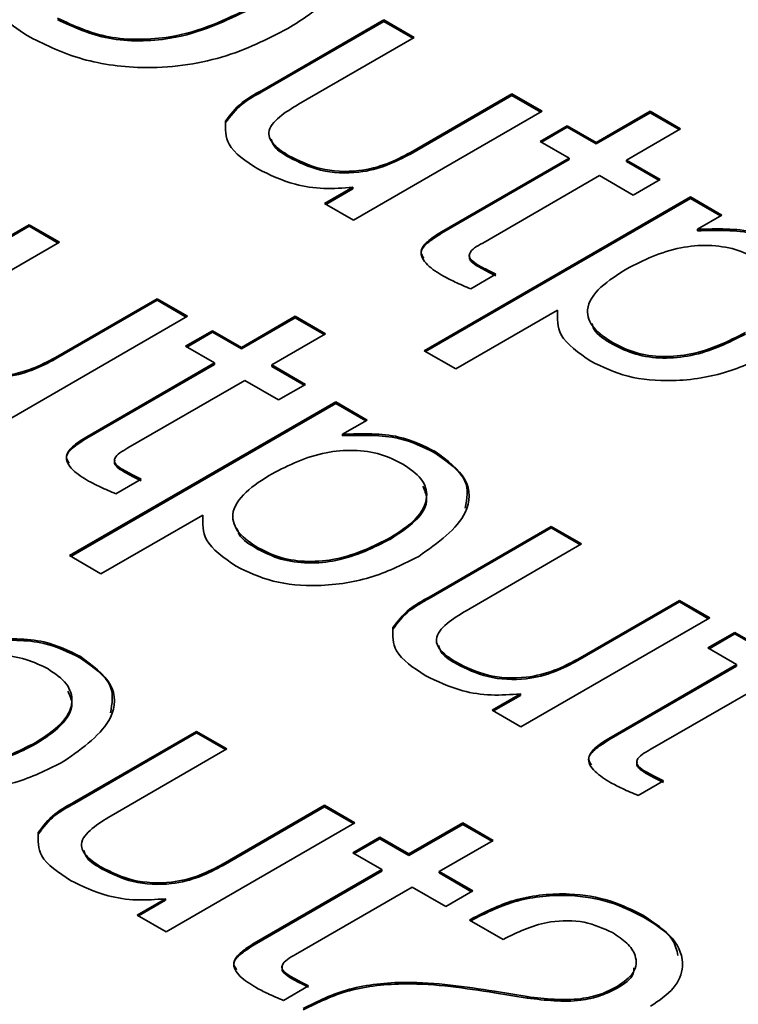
# Model space of a CAD drawing. Header units: millimetres. Extents: x 15 to 187, y 49 to 265.
# Tile 52 of 62: x 156.97 to 159.55, y 201.7 to 205.23. Entities that reach past the tile are written whole.
import ezdxf

# ---------------------------------------------------------------- set-up
doc = ezdxf.new("R2010")
doc.units = ezdxf.units.MM

msp = doc.modelspace()

# ---------------------------------------------------------------- linework, layer by layer
at = {"color": 7, "linetype": 'Continuous', "lineweight": 35}
for p, q in [((157.8418, 204.977), (158.28, 205.2299)), ((157.8418, 204.9715), (158.28, 205.2245)), ((158.28, 205.2299), (158.3888, 205.1671)), ((158.28, 205.2245), (158.28, 205.2299)), ((158.28, 205.2245), (158.3841, 205.1644)), ((158.3888, 205.1671), (157.9738, 204.9276)), ((157.8418, 204.9715), (157.8418, 204.977)), ((158.375, 204.7544), (158.7393, 204.9648)), ((158.375, 204.749), (158.7393, 204.9593)), ((158.7393, 204.9648), (158.8481, 204.902)), ((158.7393, 204.9593), (158.7393, 204.9648)), ((158.7393, 204.9593), (158.8434, 204.8992)), ((158.8481, 204.902), (158.1712, 204.5112)), ((159.0415, 204.7903), (159.2349, 204.902)), ((159.0415, 204.7849), (159.2349, 204.8965)), ((159.2349, 204.902), (159.3437, 204.8392)), ((159.2349, 204.8965), (159.2349, 204.902)), ((159.2349, 204.8965), (159.339, 204.8364)), ((157.7119, 204.8616), (157.7119, 204.8671)), ((158.8411, 204.7943), (158.9378, 204.8502)), ((158.8458, 204.7916), (158.9378, 204.8447)), ((158.9378, 204.8502), (159.0415, 204.7903)), ((158.9378, 204.8447), (158.9378, 204.8502)), ((158.9378, 204.8447), (159.0415, 204.7849)), ((159.3437, 204.8392), (159.1503, 204.7275)), ((158.9448, 204.7345), (158.8411, 204.7943)), ((159.0415, 204.7849), (159.0415, 204.7903)), ((157.9393, 204.7373), (157.9393, 204.7428)), ((158.375, 204.749), (158.375, 204.7544)), ((158.4868, 204.4701), (158.9448, 204.7345)), ((158.4868, 204.4646), (158.9448, 204.729)), ((158.9448, 204.729), (158.9448, 204.7345)), ((159.1503, 204.7275), (159.2711, 204.6577)), ((159.1503, 204.7221), (159.1503, 204.7275)), ((159.1503, 204.7221), (159.2664, 204.655)), ((159.0536, 204.6717), (158.6345, 204.4298)), ((159.1744, 204.6019), (159.0536, 204.6717)), ((159.2711, 204.6577), (159.1744, 204.6019)), ((158.0673, 204.5712), (158.1689, 204.6298)), ((158.072, 204.5684), (158.1689, 204.6244)), ((158.1689, 204.6244), (158.1689, 204.6298)), ((158.425, 204.0437), (159.3799, 204.5949)), ((158.4297, 204.041), (159.3799, 204.5895)), ((159.3799, 204.5949), (159.4927, 204.5298)), ((159.3799, 204.5895), (159.3799, 204.5949)), ((159.3799, 204.5895), (159.488, 204.5271)), ((158.1712, 204.5112), (158.0673, 204.5712)), ((159.4927, 204.5298), (159.4049, 204.4791)), ((156.569, 204.2422), (157.0072, 204.4951)), ((156.569, 204.2368), (157.0072, 204.4897)), ((157.0072, 204.4951), (157.116, 204.4323)), ((157.0072, 204.4897), (157.0072, 204.4951)), ((157.0072, 204.4897), (157.1113, 204.4296)), ((158.4868, 204.4646), (158.4868, 204.4701)), ((159.4049, 204.4737), (159.4049, 204.4791)), ((157.116, 204.4323), (156.701, 204.1928)), ((158.6181, 204.3455), (158.6181, 204.3509)), ((158.6821, 204.3177), (158.5916, 204.2654)), ((157.1022, 204.0197), (157.4665, 204.23)), ((157.1022, 204.0142), (157.4665, 204.2245)), ((157.4665, 204.23), (157.5753, 204.1672)), ((157.4665, 204.2245), (157.4665, 204.23)), ((157.4665, 204.2245), (157.5706, 204.1645)), ((157.5753, 204.1672), (156.8984, 203.7764)), ((157.7687, 204.0555), (157.9621, 204.1672)), ((157.9621, 204.1672), (158.0709, 204.1044)), ((157.9621, 204.1617), (157.9621, 204.1672)), ((158.9029, 204.1893), (158.5378, 203.9786)), ((158.9029, 204.1839), (158.9029, 204.1893)), ((157.7687, 204.0501), (157.9621, 204.1617)), ((157.9621, 204.1617), (158.0662, 204.1017)), ((157.5683, 204.0596), (157.665, 204.1154)), ((157.573, 204.0569), (157.665, 204.11)), ((157.665, 204.1154), (157.7687, 204.0555)), ((157.665, 204.11), (157.665, 204.1154)), ((157.665, 204.11), (157.7687, 204.0501)), ((158.0709, 204.1044), (157.8775, 203.9927)), ((157.672, 203.9997), (157.5683, 204.0596)), ((159.1023, 204.0659), (159.1023, 204.0714)), ((157.7687, 204.0501), (157.7687, 204.0555)), ((158.5378, 203.9786), (158.425, 204.0437)), ((157.1022, 204.0142), (157.1022, 204.0197)), ((157.214, 203.7353), (157.672, 203.9997)), ((157.214, 203.7299), (157.672, 203.9943)), ((157.672, 203.9943), (157.672, 203.9997)), ((157.8775, 203.9927), (157.9984, 203.923)), ((157.8775, 203.9873), (157.8775, 203.9927)), ((157.8775, 203.9873), (157.9936, 203.9202)), ((157.7808, 203.9369), (157.3617, 203.695)), ((157.9017, 203.8671), (157.7808, 203.9369)), ((157.9984, 203.923), (157.9017, 203.8671)), ((157.1522, 203.3089), (158.1071, 203.8602)), ((157.157, 203.3062), (158.1071, 203.8547)), ((158.1071, 203.8602), (158.2199, 203.7951)), ((158.1071, 203.8547), (158.1071, 203.8602)), ((158.1071, 203.8547), (158.2152, 203.7924)), ((158.2199, 203.7951), (158.1321, 203.7444)), ((158.1321, 203.7389), (158.1321, 203.7444)), ((157.214, 203.7299), (157.214, 203.7353)), ((158.4641, 203.6766), (158.4641, 203.682)), ((157.3453, 203.6107), (157.3453, 203.6162)), ((157.4093, 203.5829), (157.3188, 203.5307)), ((157.6301, 203.4546), (157.265, 203.2438)), ((157.6301, 203.4491), (157.6301, 203.4546)), ((158.4426, 203.1606), (158.8807, 203.4136)), ((158.4426, 203.1552), (158.8807, 203.4081)), ((158.8807, 203.4136), (158.9895, 203.3508)), ((158.8807, 203.4081), (158.8807, 203.4136)), ((158.8807, 203.4081), (158.9848, 203.3481)), ((158.3043, 203.3685), (158.3043, 203.3739)), ((157.8295, 203.3312), (157.8295, 203.3366)), ((158.9895, 203.3508), (158.5746, 203.1112)), ((157.265, 203.2438), (157.1522, 203.3089)), ((158.4426, 203.1552), (158.4426, 203.1606)), ((158.9757, 202.9381), (159.34, 203.1484)), ((158.9757, 202.9327), (159.34, 203.143)), ((159.34, 203.1484), (159.4488, 203.0856)), ((159.34, 203.143), (159.34, 203.1484)), ((159.34, 203.143), (159.4441, 203.0829)), ((159.4488, 203.0856), (158.7719, 202.6949)), ((158.3126, 203.0453), (158.3126, 203.0507)), ((159.4418, 202.978), (159.5385, 203.0338)), ((159.5385, 203.0338), (159.6422, 202.974)), ((159.5385, 203.0284), (159.5385, 203.0338)), ((159.4466, 202.9753), (159.5385, 203.0284)), ((159.5385, 203.0284), (159.6422, 202.9685)), ((159.5455, 202.9182), (159.4418, 202.978)), ((157.1913, 202.9418), (157.1913, 202.9472)), ((158.9757, 202.9327), (158.9757, 202.9381)), ((158.54, 202.921), (158.54, 202.9264)), ((159.0875, 202.6538), (159.5455, 202.9182)), ((159.0875, 202.6483), (159.5455, 202.9127)), ((159.5455, 202.9127), (159.5455, 202.9182)), ((159.6543, 202.8554), (159.2352, 202.6134)), ((158.6681, 202.7548), (158.7697, 202.8135)), ((158.6728, 202.7521), (158.7697, 202.808)), ((158.7697, 202.808), (158.7697, 202.8135)), ((158.7719, 202.6949), (158.6681, 202.7548)), ((157.1698, 202.4259), (157.6079, 202.6788)), ((157.1698, 202.4204), (157.6079, 202.6734)), ((157.6079, 202.6788), (157.7167, 202.616)), ((157.6079, 202.6734), (157.6079, 202.6788)), ((157.6079, 202.6734), (157.712, 202.6133)), ((159.0875, 202.6483), (159.0875, 202.6538)), ((157.0315, 202.6337), (157.0315, 202.6391)), ((157.7167, 202.616), (157.3018, 202.3765)), ((159.2188, 202.5291), (159.2188, 202.5346)), ((159.2828, 202.5013), (159.1923, 202.4491)), ((157.1698, 202.4204), (157.1698, 202.4259)), ((157.7029, 202.2033), (158.0672, 202.4137)), ((157.7029, 202.1979), (158.0672, 202.4082)), ((158.0672, 202.4137), (158.176, 202.3509)), ((158.0672, 202.4082), (158.0672, 202.4137)), ((158.0672, 202.4082), (158.1713, 202.3481)), ((158.176, 202.3509), (157.4991, 201.9601)), ((158.3694, 202.2392), (158.5628, 202.3509)), ((158.3694, 202.2338), (158.5628, 202.3454)), ((158.5628, 202.3509), (158.6716, 202.2881)), ((158.5628, 202.3454), (158.5628, 202.3509)), ((158.5628, 202.3454), (158.6669, 202.2853)), ((157.0398, 202.3105), (157.0398, 202.316)), ((158.169, 202.2432), (158.2657, 202.2991)), ((158.1738, 202.2405), (158.2657, 202.2936)), ((158.2657, 202.2991), (158.3694, 202.2392)), ((158.2657, 202.2936), (158.2657, 202.2991)), ((158.2657, 202.2936), (158.3694, 202.2338)), ((158.6716, 202.2881), (158.4782, 202.1764)), ((158.2727, 202.1834), (158.169, 202.2432)), ((158.3694, 202.2338), (158.3694, 202.2392)), ((157.2672, 202.1862), (157.2672, 202.1917)), ((157.7029, 202.1979), (157.7029, 202.2033)), ((157.8147, 201.919), (158.2727, 202.1834)), ((157.8147, 201.9135), (158.2727, 202.1779)), ((158.2727, 202.1779), (158.2727, 202.1834)), ((158.4782, 202.1764), (158.5991, 202.1066)), ((158.4782, 202.171), (158.4782, 202.1764)), ((158.4782, 202.171), (158.5944, 202.1039)), ((158.3815, 202.1206), (157.9624, 201.8787)), ((158.5024, 202.0508), (158.3815, 202.1206)), ((158.5991, 202.1066), (158.5024, 202.0508)), ((157.3953, 202.0201), (157.4969, 202.0787)), ((157.4, 202.0173), (157.4969, 202.0733)), ((157.4969, 202.0733), (157.4969, 202.0787)), ((157.4991, 201.9601), (157.3953, 202.0201)), ((158.587, 202.002), (158.6027, 202.011)), ((158.6027, 202.0056), (158.6027, 202.011)), ((159.2114, 202.0129), (159.2114, 202.0183)), ((158.7079, 201.9322), (158.587, 202.002)), ((158.5917, 201.9992), (158.6027, 202.0056)), ((157.8147, 201.9135), (157.8147, 201.919)), ((158.7185, 201.9383), (158.7079, 201.9322)), ((157.946, 201.7944), (157.946, 201.7998)), ((158.01, 201.7666), (157.9196, 201.7143)), ((159.117, 201.7582), (159.117, 201.7636)), ((158.6769, 201.7468), (158.7944, 201.7276)), ((158.6769, 201.7414), (158.6769, 201.7468)), ((158.6769, 201.7414), (158.7944, 201.7222)), ((158.7944, 201.7222), (158.7944, 201.7276))]:
    msp.add_line(p, q, dxfattribs=at)
for points, knots in [([(157.9787, 205.7388), (158.0434, 205.6943), (158.1723, 205.6057), (158.1917, 205.4369), (158.0925, 205.2989), (157.9879, 205.232), (157.9355, 205.1985)], [0, 0, 0, 0, 0.2799495, 0.5584674, 0.7789101, 1, 1, 1, 1]), ([(156.9997, 205.1735), (156.935, 205.2181), (156.8059, 205.3069), (156.7854, 205.4758), (156.8841, 205.6141), (156.9887, 205.6813), (157.041, 205.7149)], [0, 0, 0, 0, 0.2799747, 0.5585368, 0.7789397, 1, 1, 1, 1]), ([(157.1085, 205.2363), (157.1668, 205.2093), (157.2833, 205.1553), (157.5662, 205.1597), (157.7128, 205.2314), (157.8025, 205.2753)], [0, 0, 0, 0, 0.280273, 0.559939, 1, 1, 1, 1]), ([(157.1085, 205.2309), (157.1668, 205.2039), (157.2833, 205.1499), (157.5662, 205.1542), (157.7128, 205.226), (157.8025, 205.2698)], [0, 0, 0, 0, 0.280273, 0.559939, 1, 1, 1, 1]), ([(157.9355, 205.1985), (157.8607, 205.1604), (157.7115, 205.0845), (157.4309, 205.0459), (157.1768, 205.0845), (157.0588, 205.1438), (156.9997, 205.1735)], [0, 0, 0, 0, 0.280679, 0.559635, 0.779405, 1, 1, 1, 1]), ([(157.7119, 204.8671), (157.7292, 204.8903), (157.7603, 204.9319), (157.8168, 204.9631), (157.8418, 204.977)], [0, 0, 0, 0, 0.557485, 1, 1, 1, 1]), ([(157.7119, 204.8616), (157.7292, 204.8848), (157.7603, 204.9264), (157.8168, 204.9577), (157.8418, 204.9715)], [0, 0, 0, 0, 0.557485, 1, 1, 1, 1]), ([(157.9738, 204.9276), (157.95, 204.913), (157.9025, 204.884), (157.8557, 204.8306), (157.8836, 204.7778), (157.9206, 204.7545), (157.9393, 204.7428)], [0, 0, 0, 0, 0.281645, 0.560235, 0.779058, 1, 1, 1, 1]), ([(157.8278, 204.6955), (157.7853, 204.7233), (157.7094, 204.7729), (157.7111, 204.8384), (157.7119, 204.8671)], [0, 0, 0, 0, 0.561349, 1, 1, 1, 1]), ([(157.8756, 204.8026), (157.8788, 204.793), (157.8871, 204.7675), (157.9192, 204.7489), (157.9393, 204.7373)], [0, 0, 0, 0, 0.37748, 1, 1, 1, 1]), ([(157.9393, 204.7428), (157.9748, 204.7249), (158.0456, 204.6892), (158.1835, 204.6823), (158.294, 204.7116), (158.348, 204.7402), (158.375, 204.7544)], [0, 0, 0, 0, 0.280328, 0.55827, 0.778766, 1, 1, 1, 1]), ([(157.9393, 204.7373), (157.9748, 204.7194), (158.0456, 204.6838), (158.1835, 204.6769), (158.294, 204.7062), (158.348, 204.7347), (158.375, 204.749)], [0, 0, 0, 0, 0.280328, 0.55827, 0.778766, 1, 1, 1, 1]), ([(158.1689, 204.6298), (158.134, 204.6271), (158.0642, 204.6216), (157.9395, 204.6407), (157.8702, 204.6747), (157.8278, 204.6955)], [0, 0, 0, 0, 0.2802652, 0.5605432, 1, 1, 1, 1]), ([(159.4049, 204.4791), (159.4751, 204.481), (159.6008, 204.4844), (159.6952, 204.4375), (159.7369, 204.4168)], [0, 0, 0, 0, 0.558666, 1, 1, 1, 1]), ([(158.4936, 204.3111), (158.4729, 204.3237), (158.4319, 204.3486), (158.4029, 204.3983), (158.4387, 204.4403), (158.4707, 204.4601), (158.4868, 204.4701)], [0, 0, 0, 0, 0.2815969, 0.5584815, 0.778539, 1, 1, 1, 1]), ([(158.4235, 204.3752), (158.4191, 204.382), (158.4063, 204.402), (158.4402, 204.435), (158.4712, 204.4547), (158.4868, 204.4646)], [0, 0, 0, 0, 0.205796, 0.601636, 1, 1, 1, 1]), ([(159.4049, 204.4737), (159.4751, 204.4756), (159.6008, 204.4789), (159.6952, 204.432), (159.7369, 204.4113)], [0, 0, 0, 0, 0.558666, 1, 1, 1, 1]), ([(158.6345, 204.4298), (158.6141, 204.4184), (158.5885, 204.4042), (158.5852, 204.3802), (158.5951, 204.3654), (158.6089, 204.3567), (158.6181, 204.3509)], [0, 0, 0, 0, 0.498774, 0.623693, 0.749272, 1, 1, 1, 1]), ([(159.6207, 204.3722), (159.5954, 204.3849), (159.5447, 204.4104), (159.4445, 204.425), (159.298, 204.4115), (159.212, 204.368), (159.1516, 204.3375)], [0, 0, 0, 0, 0.187242, 0.373886, 0.56086, 1, 1, 1, 1]), ([(158.5877, 204.3856), (158.5868, 204.382), (158.5851, 204.3745), (158.5952, 204.3599), (158.6089, 204.3512), (158.6181, 204.3455)], [0, 0, 0, 0, 0.2337528, 0.4894597, 1, 1, 1, 1]), ([(158.6181, 204.3509), (158.6297, 204.3446), (158.6506, 204.3332), (158.6725, 204.3224), (158.6821, 204.3177)], [0, 0, 0, 0, 0.559977, 1, 1, 1, 1]), ([(158.6181, 204.3455), (158.6297, 204.3391), (158.6506, 204.3277), (158.6725, 204.317), (158.6821, 204.3122)], [0, 0, 0, 0, 0.559977, 1, 1, 1, 1]), ([(158.5916, 204.2654), (158.5725, 204.2734), (158.5384, 204.2876), (158.5073, 204.3039), (158.4936, 204.3111)], [0, 0, 0, 0, 0.560072, 1, 1, 1, 1]), ([(159.1516, 204.3375), (159.1181, 204.3165), (159.0515, 204.2746), (158.9986, 204.1976), (159.0252, 204.1223), (159.0765, 204.0884), (159.1023, 204.0714)], [0, 0, 0, 0, 0.2812416, 0.5603616, 0.7795575, 1, 1, 1, 1]), ([(159.0226, 204.0057), (158.979, 204.0358), (158.9011, 204.0894), (158.9023, 204.1588), (158.9029, 204.1893)], [0, 0, 0, 0, 0.559565, 1, 1, 1, 1]), ([(159.0264, 204.1412), (159.0283, 204.134), (159.036, 204.1044), (159.0738, 204.0825), (159.1023, 204.0659)], [0, 0, 0, 0, 0.244008, 1, 1, 1, 1]), ([(159.1023, 204.0714), (159.128, 204.0585), (159.1794, 204.0329), (159.2814, 204.019), (159.4291, 204.0338), (159.5161, 204.0778), (159.5771, 204.1087)], [0, 0, 0, 0, 0.187118, 0.373688, 0.560742, 1, 1, 1, 1]), ([(159.1023, 204.0659), (159.128, 204.0531), (159.1794, 204.0274), (159.2814, 204.0135), (159.4291, 204.0284), (159.5161, 204.0724), (159.5771, 204.1032)], [0, 0, 0, 0, 0.187118, 0.373688, 0.560742, 1, 1, 1, 1]), ([(159.6776, 204.0411), (159.6255, 204.0145), (159.5217, 203.9614), (159.3312, 203.9293), (159.149, 203.9448), (159.0647, 203.9854), (159.0226, 204.0057)], [0, 0, 0, 0, 0.280795, 0.560195, 0.779907, 1, 1, 1, 1]), ([(156.6665, 204.008), (156.702, 203.9901), (156.7728, 203.9544), (156.9107, 203.9475), (157.0212, 203.9769), (157.0752, 204.0054), (157.1022, 204.0197)], [0, 0, 0, 0, 0.280328, 0.55827, 0.778766, 1, 1, 1, 1]), ([(156.6665, 204.0026), (156.702, 203.9847), (156.7728, 203.949), (156.9107, 203.9421), (157.0212, 203.9714), (157.0752, 203.9999), (157.1022, 204.0142)], [0, 0, 0, 0, 0.280328, 0.55827, 0.778766, 1, 1, 1, 1]), ([(158.1321, 203.7444), (158.2023, 203.7462), (158.328, 203.7496), (158.4224, 203.7027), (158.4641, 203.682)], [0, 0, 0, 0, 0.558666, 1, 1, 1, 1]), ([(158.1321, 203.7389), (158.2023, 203.7408), (158.328, 203.7442), (158.4224, 203.6973), (158.4641, 203.6766)], [0, 0, 0, 0, 0.558666, 1, 1, 1, 1]), ([(157.2208, 203.5764), (157.2001, 203.5889), (157.1591, 203.6139), (157.1301, 203.6635), (157.1659, 203.7055), (157.1979, 203.7254), (157.214, 203.7353)], [0, 0, 0, 0, 0.281597, 0.558482, 0.778539, 1, 1, 1, 1]), ([(157.1507, 203.6404), (157.1463, 203.6473), (157.1335, 203.6672), (157.1674, 203.7002), (157.1984, 203.72), (157.214, 203.7299)], [0, 0, 0, 0, 0.205796, 0.601636, 1, 1, 1, 1]), ([(157.3617, 203.695), (157.3413, 203.6836), (157.3157, 203.6694), (157.3124, 203.6455), (157.3223, 203.6306), (157.3361, 203.6219), (157.3453, 203.6162)], [0, 0, 0, 0, 0.498774, 0.623693, 0.749272, 1, 1, 1, 1]), ([(158.3479, 203.6374), (158.3226, 203.6502), (158.2719, 203.6756), (158.1717, 203.6902), (158.0252, 203.6767), (157.9392, 203.6332), (157.8788, 203.6027)], [0, 0, 0, 0, 0.187242, 0.373886, 0.56086, 1, 1, 1, 1]), ([(158.4641, 203.682), (158.5071, 203.6504), (158.5931, 203.5871), (158.5875, 203.4353), (158.4741, 203.3552), (158.4048, 203.3063)], [0, 0, 0, 0, 0.280272, 0.560328, 1, 1, 1, 1]), ([(158.4641, 203.6766), (158.5094, 203.6447), (158.5917, 203.5867), (158.5779, 203.5129), (158.5717, 203.4797)], [0, 0, 0, 0, 0.549753, 1, 1, 1, 1]), ([(157.3149, 203.6509), (157.314, 203.6473), (157.3123, 203.6398), (157.3225, 203.6251), (157.3361, 203.6165), (157.3453, 203.6107)], [0, 0, 0, 0, 0.233753, 0.48946, 1, 1, 1, 1]), ([(158.3043, 203.3739), (158.3367, 203.3948), (158.4012, 203.4365), (158.443, 203.5131), (158.4222, 203.5867), (158.3727, 203.6205), (158.3479, 203.6374)], [0, 0, 0, 0, 0.280861, 0.560199, 0.779776, 1, 1, 1, 1]), ([(157.3453, 203.6162), (157.357, 203.6098), (157.3778, 203.5984), (157.3997, 203.5876), (157.4093, 203.5829)], [0, 0, 0, 0, 0.559977, 1, 1, 1, 1]), ([(157.3453, 203.6107), (157.357, 203.6043), (157.3778, 203.593), (157.3997, 203.5822), (157.4093, 203.5775)], [0, 0, 0, 0, 0.559977, 1, 1, 1, 1]), ([(157.8788, 203.6027), (157.8453, 203.5817), (157.7787, 203.5398), (157.7258, 203.4629), (157.7524, 203.3876), (157.8037, 203.3536), (157.8295, 203.3366)], [0, 0, 0, 0, 0.281242, 0.560362, 0.779557, 1, 1, 1, 1]), ([(157.3188, 203.5307), (157.2997, 203.5386), (157.2656, 203.5528), (157.2345, 203.5692), (157.2208, 203.5764)], [0, 0, 0, 0, 0.560072, 1, 1, 1, 1]), ([(158.3043, 203.3685), (158.3361, 203.3893), (158.3996, 203.4308), (158.4445, 203.5018), (158.4259, 203.5436), (158.4194, 203.5583)], [0, 0, 0, 0, 0.395061, 0.78798, 1, 1, 1, 1]), ([(157.7498, 203.271), (157.7062, 203.301), (157.6283, 203.3547), (157.6295, 203.424), (157.6301, 203.4546)], [0, 0, 0, 0, 0.559565, 1, 1, 1, 1]), ([(157.7536, 203.4065), (157.7555, 203.3993), (157.7632, 203.3697), (157.801, 203.3477), (157.8295, 203.3312)], [0, 0, 0, 0, 0.244008, 1, 1, 1, 1]), ([(157.8295, 203.3366), (157.8552, 203.3238), (157.9066, 203.2981), (158.0086, 203.2842), (158.1563, 203.2991), (158.2433, 203.3431), (158.3043, 203.3739)], [0, 0, 0, 0, 0.187118, 0.373688, 0.560742, 1, 1, 1, 1]), ([(157.8295, 203.3312), (157.8552, 203.3183), (157.9066, 203.2927), (158.0086, 203.2787), (158.1563, 203.2936), (158.2433, 203.3376), (158.3043, 203.3685)], [0, 0, 0, 0, 0.187118, 0.373688, 0.560742, 1, 1, 1, 1]), ([(158.4048, 203.3063), (158.3527, 203.2797), (158.2489, 203.2266), (158.0584, 203.1945), (157.8762, 203.21), (157.7919, 203.2506), (157.7498, 203.271)], [0, 0, 0, 0, 0.280795, 0.560195, 0.779907, 1, 1, 1, 1]), ([(158.3126, 203.0507), (158.3299, 203.0739), (158.361, 203.1156), (158.4175, 203.1468), (158.4426, 203.1606)], [0, 0, 0, 0, 0.557485, 1, 1, 1, 1]), ([(158.3126, 203.0453), (158.3299, 203.0685), (158.361, 203.1101), (158.4175, 203.1414), (158.4426, 203.1552)], [0, 0, 0, 0, 0.557485, 1, 1, 1, 1]), ([(158.5746, 203.1112), (158.5507, 203.0967), (158.5032, 203.0677), (158.4564, 203.0142), (158.4843, 202.9615), (158.5214, 202.9382), (158.54, 202.9264)], [0, 0, 0, 0, 0.281645, 0.560235, 0.779058, 1, 1, 1, 1]), ([(158.4286, 202.8791), (158.386, 202.907), (158.3101, 202.9566), (158.3119, 203.022), (158.3126, 203.0507)], [0, 0, 0, 0, 0.561349, 1, 1, 1, 1]), ([(156.8593, 203.0096), (156.9295, 203.0115), (157.0552, 203.0148), (157.1496, 202.9679), (157.1913, 202.9472)], [0, 0, 0, 0, 0.558666, 1, 1, 1, 1]), ([(156.8593, 203.0042), (156.9295, 203.006), (157.0552, 203.0094), (157.1496, 202.9625), (157.1913, 202.9418)], [0, 0, 0, 0, 0.558666, 1, 1, 1, 1]), ([(158.4764, 202.9863), (158.4795, 202.9767), (158.4878, 202.9512), (158.52, 202.9326), (158.54, 202.921)], [0, 0, 0, 0, 0.37748, 1, 1, 1, 1]), ([(157.0751, 202.9027), (157.0498, 202.9154), (156.9991, 202.9408), (156.8989, 202.9554), (156.7524, 202.942), (156.6664, 202.8985), (156.606, 202.868)], [0, 0, 0, 0, 0.187242, 0.373886, 0.56086, 1, 1, 1, 1]), ([(157.1913, 202.9472), (157.2343, 202.9156), (157.3203, 202.8523), (157.3147, 202.7005), (157.2013, 202.6204), (157.132, 202.5715)], [0, 0, 0, 0, 0.280272, 0.560328, 1, 1, 1, 1]), ([(157.1913, 202.9418), (157.2366, 202.9099), (157.3189, 202.852), (157.3051, 202.7782), (157.2989, 202.7449)], [0, 0, 0, 0, 0.549753, 1, 1, 1, 1]), ([(158.54, 202.9264), (158.5755, 202.9085), (158.6463, 202.8729), (158.7842, 202.866), (158.8947, 202.8953), (158.9487, 202.9238), (158.9757, 202.9381)], [0, 0, 0, 0, 0.280328, 0.55827, 0.778766, 1, 1, 1, 1]), ([(158.54, 202.921), (158.5755, 202.9031), (158.6463, 202.8674), (158.7842, 202.8605), (158.8947, 202.8899), (158.9487, 202.9184), (158.9757, 202.9327)], [0, 0, 0, 0, 0.280328, 0.55827, 0.778766, 1, 1, 1, 1]), ([(157.0315, 202.6391), (157.0639, 202.66), (157.1284, 202.7017), (157.1702, 202.7783), (157.1494, 202.8519), (157.0999, 202.8857), (157.0751, 202.9027)], [0, 0, 0, 0, 0.280861, 0.560199, 0.779776, 1, 1, 1, 1]), ([(158.7697, 202.8135), (158.7348, 202.8107), (158.6649, 202.8052), (158.5403, 202.8243), (158.4709, 202.8584), (158.4286, 202.8791)], [0, 0, 0, 0, 0.280265, 0.560543, 1, 1, 1, 1]), ([(157.0315, 202.6337), (157.0634, 202.6545), (157.1268, 202.696), (157.1717, 202.7671), (157.1531, 202.8088), (157.1466, 202.8235)], [0, 0, 0, 0, 0.395061, 0.78798, 1, 1, 1, 1]), ([(159.0943, 202.4948), (159.0737, 202.5074), (159.0327, 202.5323), (159.0036, 202.582), (159.0395, 202.624), (159.0715, 202.6438), (159.0875, 202.6538)], [0, 0, 0, 0, 0.281597, 0.558482, 0.778539, 1, 1, 1, 1]), ([(159.0243, 202.5589), (159.0199, 202.5657), (159.007, 202.5857), (159.0409, 202.6186), (159.072, 202.6384), (159.0875, 202.6483)], [0, 0, 0, 0, 0.205796, 0.601636, 1, 1, 1, 1]), ([(156.5567, 202.6018), (156.5825, 202.589), (156.6338, 202.5633), (156.7358, 202.5494), (156.8835, 202.5643), (156.9705, 202.6083), (157.0315, 202.6391)], [0, 0, 0, 0, 0.187118, 0.373688, 0.560742, 1, 1, 1, 1]), ([(156.5567, 202.5964), (156.5825, 202.5836), (156.6338, 202.5579), (156.7358, 202.544), (156.8835, 202.5589), (156.9705, 202.6028), (157.0315, 202.6337)], [0, 0, 0, 0, 0.187118, 0.373688, 0.560742, 1, 1, 1, 1]), ([(159.2352, 202.6134), (159.2148, 202.6021), (159.1893, 202.5878), (159.1859, 202.5639), (159.1958, 202.549), (159.2096, 202.5404), (159.2188, 202.5346)], [0, 0, 0, 0, 0.498774, 0.623693, 0.749272, 1, 1, 1, 1]), ([(157.132, 202.5715), (157.0799, 202.5449), (156.9761, 202.4919), (156.7856, 202.4598), (156.6034, 202.4753), (156.5192, 202.5159), (156.477, 202.5362)], [0, 0, 0, 0, 0.280795, 0.560195, 0.779907, 1, 1, 1, 1]), ([(159.1884, 202.5693), (159.1876, 202.5657), (159.1858, 202.5582), (159.196, 202.5436), (159.2097, 202.5349), (159.2188, 202.5291)], [0, 0, 0, 0, 0.233753, 0.48946, 1, 1, 1, 1]), ([(159.2188, 202.5346), (159.2305, 202.5282), (159.2514, 202.5168), (159.2732, 202.5061), (159.2828, 202.5013)], [0, 0, 0, 0, 0.559977, 1, 1, 1, 1]), ([(159.2188, 202.5291), (159.2305, 202.5228), (159.2514, 202.5114), (159.2732, 202.5006), (159.2828, 202.4959)], [0, 0, 0, 0, 0.559977, 1, 1, 1, 1]), ([(159.1923, 202.4491), (159.1732, 202.4571), (159.1391, 202.4713), (159.108, 202.4876), (159.0943, 202.4948)], [0, 0, 0, 0, 0.560072, 1, 1, 1, 1]), ([(157.0398, 202.316), (157.0571, 202.3392), (157.0882, 202.3808), (157.1448, 202.412), (157.1698, 202.4259)], [0, 0, 0, 0, 0.557485, 1, 1, 1, 1]), ([(157.0398, 202.3105), (157.0571, 202.3337), (157.0882, 202.3753), (157.1448, 202.4066), (157.1698, 202.4204)], [0, 0, 0, 0, 0.557485, 1, 1, 1, 1]), ([(157.3018, 202.3765), (157.2779, 202.3619), (157.2304, 202.3329), (157.1837, 202.2795), (157.2115, 202.2267), (157.2486, 202.2034), (157.2672, 202.1917)], [0, 0, 0, 0, 0.281645, 0.560235, 0.779058, 1, 1, 1, 1]), ([(157.1558, 202.1444), (157.1132, 202.1722), (157.0373, 202.2218), (157.0391, 202.2873), (157.0398, 202.316)], [0, 0, 0, 0, 0.561349, 1, 1, 1, 1]), ([(157.2036, 202.2515), (157.2067, 202.2419), (157.215, 202.2164), (157.2472, 202.1978), (157.2672, 202.1862)], [0, 0, 0, 0, 0.3774798, 1, 1, 1, 1]), ([(157.2672, 202.1917), (157.3028, 202.1738), (157.3735, 202.1381), (157.5114, 202.1312), (157.6219, 202.1605), (157.6759, 202.1891), (157.7029, 202.2033)], [0, 0, 0, 0, 0.280328, 0.55827, 0.778766, 1, 1, 1, 1]), ([(157.2672, 202.1862), (157.3028, 202.1683), (157.3735, 202.1327), (157.5114, 202.1258), (157.6219, 202.1551), (157.6759, 202.1836), (157.7029, 202.1979)], [0, 0, 0, 0, 0.280328, 0.55827, 0.778766, 1, 1, 1, 1]), ([(157.4969, 202.0787), (157.462, 202.076), (157.3921, 202.0705), (157.2675, 202.0896), (157.1981, 202.1236), (157.1558, 202.1444)], [0, 0, 0, 0, 0.280265, 0.560543, 1, 1, 1, 1]), ([(158.6027, 202.011), (158.6517, 202.0355), (158.7495, 202.0844), (158.9341, 202.1036), (159.0968, 202.0762), (159.1731, 202.0376), (159.2114, 202.0183)], [0, 0, 0, 0, 0.280451, 0.559362, 0.779308, 1, 1, 1, 1]), ([(158.6027, 202.0056), (158.6517, 202.0301), (158.7495, 202.0789), (158.9341, 202.0982), (159.0968, 202.0708), (159.1731, 202.0322), (159.2114, 202.0129)], [0, 0, 0, 0, 0.280451, 0.559362, 0.779308, 1, 1, 1, 1]), ([(159.2114, 202.0183), (159.2504, 201.9922), (159.3282, 201.9401), (159.3629, 201.8432), (159.3282, 201.7551), (159.2673, 201.7139), (159.2369, 201.6933)], [0, 0, 0, 0, 0.28044, 0.559681, 0.779592, 1, 1, 1, 1]), ([(159.2114, 202.0129), (159.2532, 201.9872), (159.3181, 201.9473), (159.3306, 201.894), (159.335, 201.8751)], [0, 0, 0, 0, 0.6446697, 1, 1, 1, 1]), ([(159.0998, 201.9572), (159.0679, 201.972), (159.0042, 202.0017), (158.8492, 202.0012), (158.768, 201.9621), (158.7185, 201.9383)], [0, 0, 0, 0, 0.280567, 0.560264, 1, 1, 1, 1]), ([(159.117, 201.7636), (159.1396, 201.7797), (159.1847, 201.8117), (159.1889, 201.8717), (159.1556, 201.9212), (159.1184, 201.9452), (159.0998, 201.9572)], [0, 0, 0, 0, 0.27961, 0.558548, 0.779048, 1, 1, 1, 1]), ([(157.8215, 201.76), (157.8009, 201.7726), (157.7599, 201.7975), (157.7308, 201.8472), (157.7667, 201.8892), (157.7987, 201.909), (157.8147, 201.919)], [0, 0, 0, 0, 0.2815969, 0.5584815, 0.778539, 1, 1, 1, 1]), ([(157.7515, 201.8241), (157.7471, 201.8309), (157.7342, 201.8509), (157.7682, 201.8839), (157.7992, 201.9036), (157.8147, 201.9135)], [0, 0, 0, 0, 0.205796, 0.601636, 1, 1, 1, 1]), ([(157.9624, 201.8787), (157.942, 201.8673), (157.9165, 201.8531), (157.9131, 201.8291), (157.923, 201.8143), (157.9368, 201.8056), (157.946, 201.7998)], [0, 0, 0, 0, 0.4987736, 0.6236928, 0.7492715, 1, 1, 1, 1]), ([(157.9156, 201.8345), (157.9148, 201.8309), (157.913, 201.8234), (157.9232, 201.8088), (157.9369, 201.8001), (157.946, 201.7944)], [0, 0, 0, 0, 0.2337528, 0.4894597, 1, 1, 1, 1]), ([(157.946, 201.7998), (157.9577, 201.7935), (157.9786, 201.7821), (158.0004, 201.7713), (158.01, 201.7666)], [0, 0, 0, 0, 0.559977, 1, 1, 1, 1]), ([(159.117, 201.7582), (159.1422, 201.774), (159.1765, 201.7953), (159.1766, 201.8232), (159.1767, 201.8304)], [0, 0, 0, 0, 0.7392512, 1, 1, 1, 1]), ([(157.946, 201.7944), (157.9577, 201.788), (157.9786, 201.7766), (158.0004, 201.7659), (158.01, 201.7611)], [0, 0, 0, 0, 0.559977, 1, 1, 1, 1]), ([(157.99, 201.6852), (158.0428, 201.7114), (158.1482, 201.7637), (158.4, 201.79), (158.5718, 201.7632), (158.6769, 201.7468)], [0, 0, 0, 0, 0.279996, 0.559198, 1, 1, 1, 1]), ([(157.99, 201.6798), (158.0428, 201.706), (158.1482, 201.7583), (158.4, 201.7846), (158.5718, 201.7578), (158.6769, 201.7414)], [0, 0, 0, 0, 0.279996, 0.559198, 1, 1, 1, 1]), ([(158.7944, 201.7276), (158.8591, 201.7201), (158.9495, 201.7095), (159.0595, 201.7345), (159.0978, 201.7539), (159.117, 201.7636)], [0, 0, 0, 0, 0.558127, 0.779013, 1, 1, 1, 1]), ([(157.9196, 201.7143), (157.9004, 201.7223), (157.8663, 201.7365), (157.8352, 201.7528), (157.8215, 201.76)], [0, 0, 0, 0, 0.560072, 1, 1, 1, 1]), ([(158.7944, 201.7222), (158.8591, 201.7146), (158.9495, 201.7041), (159.0595, 201.7291), (159.0978, 201.7485), (159.117, 201.7582)], [0, 0, 0, 0, 0.558127, 0.779013, 1, 1, 1, 1])]:
    msp.add_open_spline(points, degree=3, knots=knots, dxfattribs=at)

doc.saveas('drawing.dxf')
